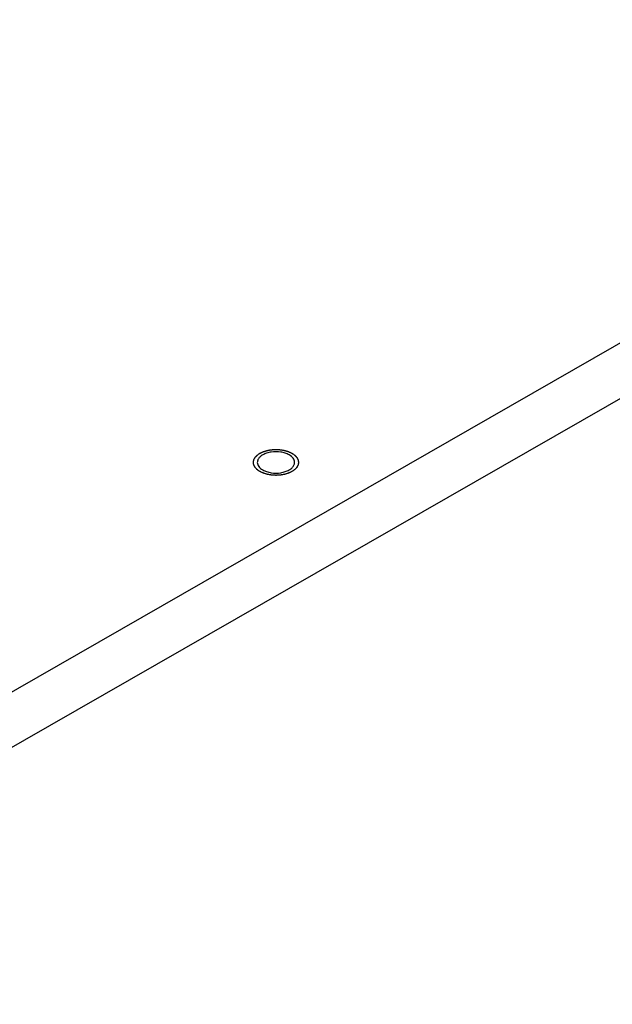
# Model space of a CAD drawing. Header units: millimetres. Extents: x 0 to 4195, y 0 to 2965.
# Tile 26 of 67: x 3529 to 3555, y 1833 to 1877. Entities that reach past the tile are written whole.
import ezdxf

# ---------------------------------------------------------------- set-up
doc = ezdxf.new("R2010")
doc.units = ezdxf.units.MM
doc.header["$LTSCALE"] = 231.275
doc.layers.get('0').update_dxf_attribs({"linetype": 'CONTINUOUS'})
doc.layers.add('ALL_AXIS', color=7, linetype='CONTINUOUS')

msp = doc.modelspace()

# ---------------------------------------------------------------- linework, layer by layer
at = {"color": 7, "linetype": 'Continuous'}
for p, q in [((3508.862, 1835.4151), (3606.2306, 1891.2634)), ((3508.862, 1832.9576), (3606.2306, 1888.8059))]:
    msp.add_line(p, q, dxfattribs=at)
at = {"color": 2, "linetype": 'Continuous'}
for points in [[(3541.1061, 1856.5458), (3541.0935, 1856.5399), (3541.0684, 1856.528), (3541.0307, 1856.5102), (3540.9992, 1856.4955), (3540.9773, 1856.485), (3540.9646, 1856.4792), (3540.9557, 1856.4744), (3540.9444, 1856.4715), (3540.9303, 1856.467), (3540.9051, 1856.4593), (3540.8693, 1856.4482), (3540.8334, 1856.4373), (3540.8084, 1856.4295), (3540.794, 1856.4252), (3540.7836, 1856.4215), (3540.7716, 1856.4199), (3540.7561, 1856.417), (3540.7288, 1856.4123), (3540.69, 1856.4054), (3540.6511, 1856.3987), (3540.6239, 1856.3938), (3540.6083, 1856.3912), (3540.5969, 1856.3887), (3540.5843, 1856.3885), (3540.5679, 1856.3874), (3540.539, 1856.3858), (3540.4978, 1856.3835), (3540.4566, 1856.381), (3540.4237, 1856.3794), (3540.3989, 1856.377), (3540.3748, 1856.3794), (3540.3423, 1856.3808), (3540.3019, 1856.3833), (3540.2614, 1856.3856), (3540.2331, 1856.3871), (3540.2169, 1856.3881), (3540.2046, 1856.3883), (3540.1931, 1856.3908), (3540.1775, 1856.3934), (3540.1503, 1856.3982), (3540.1113, 1856.4049), (3540.0725, 1856.4117), (3540.0451, 1856.4163), (3540.0297, 1856.4191), (3540.0177, 1856.4207), (3540.0072, 1856.4244), (3539.9928, 1856.4287), (3539.9677, 1856.4364), (3539.9317, 1856.4473), (3539.8959, 1856.4583), (3539.8707, 1856.4659), (3539.8565, 1856.4704), (3539.8453, 1856.4733), (3539.8361, 1856.4782), (3539.8231, 1856.4841), (3539.8008, 1856.4947), (3539.7687, 1856.5097), (3539.7368, 1856.5248), (3539.7142, 1856.5352), (3539.7016, 1856.5413), (3539.6914, 1856.5455), (3539.6843, 1856.5512), (3539.6737, 1856.5584), (3539.6558, 1856.571), (3539.6299, 1856.589), (3539.6042, 1856.6071), (3539.586, 1856.6196), (3539.5759, 1856.6269), (3539.5674, 1856.6321), (3539.5624, 1856.6385), (3539.5545, 1856.6466), (3539.5412, 1856.6611), (3539.5219, 1856.6816), (3539.5028, 1856.7022), (3539.4891, 1856.7165), (3539.4817, 1856.7248), (3539.4752, 1856.7308), (3539.4724, 1856.7377), (3539.4674, 1856.7465), (3539.4592, 1856.7622), (3539.4472, 1856.7844), (3539.4354, 1856.8068), (3539.427, 1856.8224), (3539.4225, 1856.8313), (3539.4181, 1856.8379), (3539.4177, 1856.8451), (3539.4158, 1856.8545), (3539.4131, 1856.8711), (3539.4088, 1856.8947), (3539.4048, 1856.9183), (3539.4018, 1856.9348), (3539.4004, 1856.9443), (3539.3983, 1856.9514), (3539.4004, 1856.9583), (3539.4017, 1856.9676), (3539.4046, 1856.9838), (3539.4085, 1857.0071), (3539.4126, 1857.0303), (3539.4152, 1857.0465), (3539.417, 1857.0558), (3539.4174, 1857.0628), (3539.4217, 1857.0694), (3539.4262, 1857.0784), (3539.4346, 1857.094), (3539.4462, 1857.1164), (3539.4581, 1857.1387), (3539.4661, 1857.1543), (3539.4711, 1857.1632), (3539.4738, 1857.1701), (3539.4803, 1857.1761), (3539.4877, 1857.1844), (3539.5012, 1857.1987), (3539.5202, 1857.2194), (3539.5394, 1857.2399), (3539.5526, 1857.2544), (3539.5605, 1857.2625), (3539.5655, 1857.269), (3539.5741, 1857.2742), (3539.5843, 1857.2817), (3539.6028, 1857.2945), (3539.629, 1857.3129), (3539.6604, 1857.3349), (3539.6814, 1857.3496), (3539.6919, 1857.3569)], [(3539.6919, 1857.3569), (3539.7045, 1857.3629), (3539.7296, 1857.3747), (3539.7673, 1857.3925), (3539.7988, 1857.4072), (3539.8207, 1857.4177), (3539.8334, 1857.4235), (3539.8423, 1857.4283), (3539.8536, 1857.4312), (3539.8677, 1857.4358), (3539.8929, 1857.4434), (3539.9287, 1857.4545), (3539.9646, 1857.4654), (3539.9896, 1857.4732), (3540.004, 1857.4775), (3540.0144, 1857.4812), (3540.0264, 1857.4828), (3540.0419, 1857.4857), (3540.0692, 1857.4904), (3540.108, 1857.4973), (3540.1469, 1857.504), (3540.1741, 1857.5089), (3540.1897, 1857.5115), (3540.2011, 1857.514), (3540.2137, 1857.5142), (3540.2301, 1857.5153), (3540.259, 1857.5169), (3540.3002, 1857.5192), (3540.3414, 1857.5218), (3540.3743, 1857.5233), (3540.3991, 1857.5257), (3540.4232, 1857.5234), (3540.4557, 1857.5219), (3540.4961, 1857.5194), (3540.5366, 1857.5172), (3540.5649, 1857.5157), (3540.5811, 1857.5146), (3540.5934, 1857.5144), (3540.6049, 1857.5119), (3540.6205, 1857.5093), (3540.6477, 1857.5045), (3540.6867, 1857.4979), (3540.7255, 1857.491), (3540.7529, 1857.4864), (3540.7683, 1857.4836), (3540.7803, 1857.482), (3540.7908, 1857.4783), (3540.8052, 1857.474), (3540.8303, 1857.4663), (3540.8663, 1857.4554), (3540.9021, 1857.4444), (3540.9273, 1857.4368), (3540.9415, 1857.4323), (3540.9527, 1857.4295), (3540.9619, 1857.4245), (3540.9749, 1857.4186), (3540.9972, 1857.408), (3541.0293, 1857.393), (3541.0612, 1857.378), (3541.0838, 1857.3675), (3541.0964, 1857.3614), (3541.1066, 1857.3572), (3541.1137, 1857.3515), (3541.1243, 1857.3444), (3541.1422, 1857.3317), (3541.1681, 1857.3137), (3541.1938, 1857.2956), (3541.212, 1857.2831), (3541.2221, 1857.2758), (3541.2306, 1857.2707), (3541.2356, 1857.2642), (3541.2435, 1857.2561), (3541.2568, 1857.2416), (3541.2761, 1857.2211), (3541.2952, 1857.2005), (3541.3089, 1857.1862), (3541.3163, 1857.1779), (3541.3228, 1857.1719), (3541.3256, 1857.165), (3541.3306, 1857.1562), (3541.3388, 1857.1405), (3541.3508, 1857.1183), (3541.3626, 1857.0959), (3541.3711, 1857.0804), (3541.3755, 1857.0714), (3541.3799, 1857.0648), (3541.3803, 1857.0576), (3541.3822, 1857.0482), (3541.385, 1857.0316), (3541.3892, 1857.008), (3541.3932, 1856.9844), (3541.3962, 1856.9679), (3541.3976, 1856.9585), (3541.3997, 1856.9513), (3541.3976, 1856.9444), (3541.3963, 1856.9351), (3541.3934, 1856.9189), (3541.3895, 1856.8956), (3541.3854, 1856.8724), (3541.3828, 1856.8562), (3541.381, 1856.8469), (3541.3806, 1856.8399), (3541.3763, 1856.8333), (3541.3718, 1856.8243), (3541.3634, 1856.8087), (3541.3518, 1856.7864), (3541.3399, 1856.7641), (3541.3319, 1856.7484), (3541.3269, 1856.7395), (3541.3242, 1856.7326), (3541.3177, 1856.7266), (3541.3103, 1856.7183), (3541.2968, 1856.704), (3541.2778, 1856.6834), (3541.2586, 1856.6628), (3541.2454, 1856.6483), (3541.2375, 1856.6402), (3541.2325, 1856.6338), (3541.2239, 1856.6285), (3541.2137, 1856.6211), (3541.1952, 1856.6082), (3541.169, 1856.5899), (3541.1376, 1856.5678), (3541.1166, 1856.5531), (3541.1061, 1856.5458)]]:
    msp.add_open_spline(points, degree=3, knots=[0, 0, 0, 0, 0.015625, 0.03125, 0.046875, 0.0546875, 0.0585938, 0.0625, 0.0664062, 0.0703125, 0.078125, 0.09375, 0.109375, 0.1171875, 0.1210938, 0.125, 0.1289062, 0.1328125, 0.140625, 0.15625, 0.171875, 0.1796875, 0.1835938, 0.1875, 0.1914062, 0.1953125, 0.203125, 0.21875, 0.234375, 0.2421875, 0.25, 0.2578125, 0.265625, 0.28125, 0.296875, 0.3046875, 0.3085938, 0.3125, 0.3164062, 0.3203125, 0.328125, 0.34375, 0.359375, 0.3671875, 0.3710938, 0.375, 0.3789062, 0.3828125, 0.390625, 0.40625, 0.421875, 0.4296875, 0.4335938, 0.4375, 0.4414062, 0.4453125, 0.453125, 0.46875, 0.484375, 0.4921875, 0.4960938, 0.5, 0.5039062, 0.5078125, 0.515625, 0.53125, 0.546875, 0.5546875, 0.5585938, 0.5625, 0.5664062, 0.5703125, 0.578125, 0.59375, 0.609375, 0.6171875, 0.6210938, 0.625, 0.6289062, 0.6328125, 0.640625, 0.65625, 0.671875, 0.6796875, 0.6835938, 0.6875, 0.6914062, 0.6953125, 0.703125, 0.71875, 0.734375, 0.7421875, 0.7460938, 0.75, 0.7539062, 0.7578125, 0.765625, 0.78125, 0.796875, 0.8046875, 0.8085938, 0.8125, 0.8164062, 0.8203125, 0.828125, 0.84375, 0.859375, 0.8671875, 0.8710938, 0.875, 0.8789062, 0.8828125, 0.890625, 0.90625, 0.921875, 0.9296875, 0.9335938, 0.9375, 0.9414062, 0.9453125, 0.953125, 0.96875, 0.984375, 1, 1, 1, 1], dxfattribs=at)
at = {"layer": 'ALL_AXIS', "color": 7, "linetype": 'Continuous'}
for centre, start, end in [((3540.399, 1856.0166), 81.27777, 98.72223), ((3540.399, 1857.8861), 261.27777, 278.72223)]:
    msp.add_arc(centre, 1.4081, start, end, dxfattribs=at)
for points, knots in [([(3539.8156, 1857.286), (3539.7685, 1857.2589), (3539.6854, 1857.1989), (3539.6222, 1857.1165), (3539.6021, 1857.0738)], [0, 0, 0, 0, 0.5355033, 1, 1, 1, 1]), ([(3540.1855, 1857.4084), (3540.1179, 1857.398), (3539.9904, 1857.3681), (3539.8695, 1857.3168), (3539.8156, 1857.286)], [0, 0, 0, 0, 0.5241816, 1, 1, 1, 1]), ([(3540.9824, 1857.286), (3540.9284, 1857.3169), (3540.8074, 1857.3683), (3540.6799, 1857.3981), (3540.6125, 1857.4084)], [0, 0, 0, 0, 0.4773986, 1, 1, 1, 1]), ([(3541.224, 1856.9514), (3541.2239, 1857.0152), (3541.1674, 1857.1578), (3541.0505, 1857.2469), (3540.9824, 1857.286)], [0, 0, 0, 0, 0.4484065, 1, 1, 1, 1]), ([(3539.6021, 1857.0738), (3539.593, 1857.0544), (3539.5789, 1857.0143), (3539.574, 1856.9721), (3539.574, 1856.9514)], [0, 0, 0, 0, 0.5085511, 1, 1, 1, 1]), ([(3539.574, 1856.9514), (3539.5741, 1856.8875), (3539.6306, 1856.7449), (3539.7475, 1856.6558), (3539.8156, 1856.6168)], [0, 0, 0, 0, 0.4484065, 1, 1, 1, 1]), ([(3540.9824, 1856.6168), (3541.0295, 1856.6438), (3541.1126, 1856.7038), (3541.1758, 1856.7862), (3541.1959, 1856.8289)], [0, 0, 0, 0, 0.5355033, 1, 1, 1, 1]), ([(3541.1959, 1856.8289), (3541.205, 1856.8483), (3541.2191, 1856.8884), (3541.224, 1856.9306), (3541.224, 1856.9514)], [0, 0, 0, 0, 0.5085511, 1, 1, 1, 1]), ([(3539.8156, 1856.6168), (3539.8696, 1856.5858), (3539.9906, 1856.5344), (3540.1181, 1856.5047), (3540.1855, 1856.4943)], [0, 0, 0, 0, 0.4773986, 1, 1, 1, 1]), ([(3540.6125, 1856.4943), (3540.6801, 1856.5047), (3540.8076, 1856.5346), (3540.9285, 1856.5859), (3540.9824, 1856.6168)], [0, 0, 0, 0, 0.5241816, 1, 1, 1, 1])]:
    msp.add_open_spline(points, degree=3, knots=knots, dxfattribs=at)

doc.saveas('drawing.dxf')
